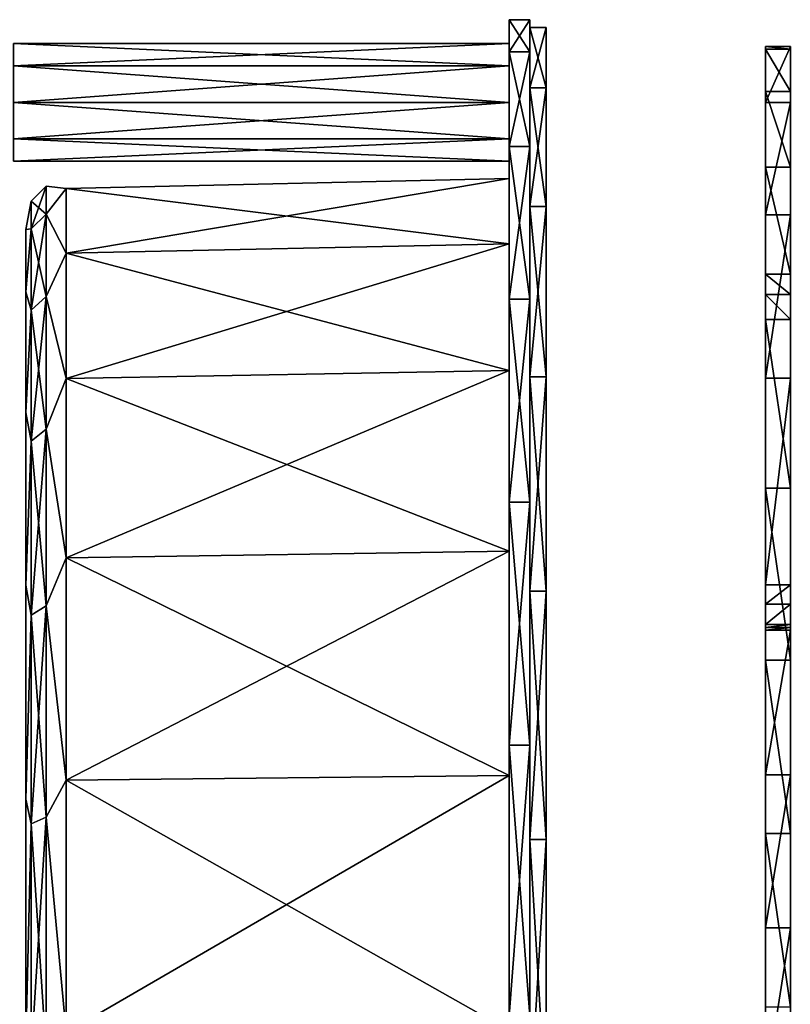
# Model space of a CAD drawing. Extents: x -1448 to 108, y -535 to 375.
# Tile 37 of 147: x -1386 to -1292, y 36 to 155. Entities that reach past the tile are written whole.
import ezdxf

# ---------------------------------------------------------------- set-up
doc = ezdxf.new("R2010")
doc.units = 0
doc.header["$LTSCALE"] = 33.374815
for name, color, linetype in [('10', 7, 'CONTINUOUS'), ('11', 7, 'CONTINUOUS'), ('12', 7, 'CONTINUOUS'), ('124', 7, 'CONTINUOUS'), ('125', 7, 'CONTINUOUS'), ('126', 7, 'CONTINUOUS'), ('129', 7, 'CONTINUOUS'), ('13', 7, 'CONTINUOUS'), ('130', 7, 'CONTINUOUS'), ('131', 7, 'CONTINUOUS'), ('133', 7, 'CONTINUOUS'), ('134', 7, 'CONTINUOUS'), ('137', 7, 'CONTINUOUS'), ('14', 7, 'CONTINUOUS'), ('17', 7, 'CONTINUOUS'), ('19', 7, 'CONTINUOUS'), ('20', 7, 'CONTINUOUS'), ('206', 7, 'CONTINUOUS'), ('207', 7, 'CONTINUOUS'), ('21', 7, 'CONTINUOUS'), ('210', 7, 'CONTINUOUS')]:
    doc.layers.add(name, color=color, linetype=linetype)

msp = doc.modelspace()

# ---------------------------------------------------------------- linework, layer by layer
at = {"layer": '10', "linetype": 'CONTINUOUS'}
for points in [[(-1385, 129.62, -15.74), (-1385, 122.09, -46.3), (-1385, 129.62, 15.74), (-1385, 129.62, -15.74)], [(-1385, 129.62, 15.74), (-1385, 122.09, -46.3), (-1385, 122.09, 46.3), (-1385, 129.62, 15.74)], [(-1385, 122.09, -46.3), (-1385, 107.46, -74.18), (-1385, 122.09, 46.3), (-1385, 122.09, -46.3)], [(-1385, 122.09, 46.3), (-1385, 107.46, -74.18), (-1385, 107.46, 74.18), (-1385, 122.09, 46.3)], [(-1385, 107.46, -74.18), (-1385, 86.59, -97.74), (-1385, 107.46, 74.18), (-1385, 107.46, -74.18)], [(-1385, 107.46, 74.18), (-1385, 86.59, -97.74), (-1385, 86.59, 97.74), (-1385, 107.46, 74.18)], [(-1385, 86.59, -97.74), (-1385, 60.68, -115.62), (-1385, 86.59, 97.74), (-1385, 86.59, -97.74)], [(-1385, 86.59, 97.74), (-1385, 60.68, -115.62), (-1385, 60.68, 115.62), (-1385, 86.59, 97.74)], [(-1385, 60.68, -115.62), (-1385, 31.24, -126.78), (-1385, 60.68, 115.62), (-1385, 60.68, -115.62)], [(-1385, 60.68, 115.62), (-1385, 31.24, -126.78), (-1385, 31.24, 126.78), (-1385, 60.68, 115.62)]]:
    msp.add_3dface(points, dxfattribs=at)
at = {"layer": '11', "linetype": 'CONTINUOUS'}
for points in [[(-1326.5, 135.77, -16.49), (-1326.5, 127.88, -48.5), (-1380.11, 134.59, -16.34), (-1326.5, 135.77, -16.49)], [(-1326.5, 135.77, 16.49), (-1326.5, 135.77, -16.49), (-1380.11, 134.59, 16.34), (-1326.5, 135.77, 16.49)], [(-1380.11, 134.59, 16.34), (-1326.5, 135.77, -16.49), (-1380.11, 134.59, -16.34), (-1380.11, 134.59, 16.34)], [(-1326.5, 127.88, 48.5), (-1326.5, 135.77, 16.49), (-1380.11, 126.77, 48.08), (-1326.5, 127.88, 48.5)], [(-1380.11, 126.77, 48.08), (-1326.5, 135.77, 16.49), (-1380.11, 134.59, 16.34), (-1380.11, 126.77, 48.08)], [(-1380.11, 134.59, -16.34), (-1326.5, 127.88, -48.5), (-1380.11, 126.77, -48.08), (-1380.11, 134.59, -16.34)], [(-1326.5, 127.88, -48.5), (-1326.5, 112.56, -77.69), (-1380.11, 126.77, -48.08), (-1326.5, 127.88, -48.5)], [(-1326.5, 112.56, 77.69), (-1326.5, 127.88, 48.5), (-1380.11, 111.58, 77.02), (-1326.5, 112.56, 77.69)], [(-1380.11, 111.58, 77.02), (-1326.5, 127.88, 48.5), (-1380.11, 126.77, 48.08), (-1380.11, 111.58, 77.02)], [(-1380.11, 126.77, -48.08), (-1326.5, 112.56, -77.69), (-1380.11, 111.58, -77.02), (-1380.11, 126.77, -48.08)], [(-1326.5, 112.56, -77.69), (-1326.5, 90.69, -102.37), (-1380.11, 111.58, -77.02), (-1326.5, 112.56, -77.69)], [(-1326.5, 90.69, 102.37), (-1326.5, 112.56, 77.69), (-1380.11, 89.9, 101.48), (-1326.5, 90.69, 102.37)], [(-1380.11, 89.9, 101.48), (-1326.5, 112.56, 77.69), (-1380.11, 111.58, 77.02), (-1380.11, 89.9, 101.48)], [(-1380.11, 111.58, -77.02), (-1326.5, 90.69, -102.37), (-1380.11, 89.9, -101.48), (-1380.11, 111.58, -77.02)], [(-1326.5, 90.69, -102.37), (-1326.5, 63.56, -121.1), (-1380.11, 89.9, -101.48), (-1326.5, 90.69, -102.37)], [(-1326.5, 63.56, 121.1), (-1326.5, 90.69, 102.37), (-1380.11, 63.01, 120.05), (-1326.5, 63.56, 121.1)], [(-1380.11, 63.01, 120.05), (-1326.5, 90.69, 102.37), (-1380.11, 89.9, 101.48), (-1380.11, 63.01, 120.05)], [(-1380.11, 89.9, -101.48), (-1326.5, 63.56, -121.1), (-1380.11, 63.01, -120.05), (-1380.11, 89.9, -101.48)], [(-1326.5, 63.56, -121.1), (-1326.5, 32.73, -132.79), (-1380.11, 63.01, -120.05), (-1326.5, 63.56, -121.1)], [(-1326.5, 32.73, 132.79), (-1326.5, 63.56, 121.1), (-1380.11, 32.45, 131.64), (-1326.5, 32.73, 132.79)], [(-1380.11, 32.45, 131.64), (-1326.5, 63.56, 121.1), (-1380.11, 63.01, 120.05), (-1380.11, 32.45, 131.64)], [(-1380.11, 63.01, -120.05), (-1326.5, 32.73, -132.79), (-1380.11, 32.45, -131.64), (-1380.11, 63.01, -120.05)]]:
    msp.add_3dface(points, dxfattribs=at)
at = {"layer": '12', "linetype": 'CONTINUOUS'}
for points in [[(-1326.5, 155), (-1326.5, 151.11, -34.49), (-1326.5, 151.11, 34.49), (-1326.5, 155)], [(-1326.5, 151.11, -34.49), (-1326.5, 139.65, -67.25), (-1326.5, 151.11, 34.49), (-1326.5, 151.11, -34.49)], [(-1326.5, 151.11, 34.49), (-1326.5, 139.65, -67.25), (-1326.5, 139.65, 67.25), (-1326.5, 151.11, 34.49)], [(-1326.5, 135.77, -16.49), (-1326.5, 135.77, 16.49), (-1326.5, 139.65, 67.25), (-1326.5, 135.77, -16.49)], [(-1326.5, 121.18, -96.64), (-1326.5, 135.77, -16.49), (-1326.5, 139.65, -67.25), (-1326.5, 121.18, -96.64)], [(-1326.5, 139.65, -67.25), (-1326.5, 135.77, -16.49), (-1326.5, 139.65, 67.25), (-1326.5, 139.65, -67.25)], [(-1326.5, 135.77, 16.49), (-1326.5, 127.88, 48.5), (-1326.5, 139.65, 67.25), (-1326.5, 135.77, 16.49)], [(-1326.5, 139.65, 67.25), (-1326.5, 127.88, 48.5), (-1326.5, 121.18, 96.64), (-1326.5, 139.65, 67.25)], [(-1326.5, 127.88, -48.5), (-1326.5, 135.77, -16.49), (-1326.5, 121.18, -96.64), (-1326.5, 127.88, -48.5)], [(-1326.5, 112.56, -77.69), (-1326.5, 127.88, -48.5), (-1326.5, 121.18, -96.64), (-1326.5, 112.56, -77.69)], [(-1326.5, 127.88, 48.5), (-1326.5, 112.56, 77.69), (-1326.5, 121.18, 96.64), (-1326.5, 127.88, 48.5)], [(-1326.5, 96.64, -121.18), (-1326.5, 112.56, -77.69), (-1326.5, 121.18, -96.64), (-1326.5, 96.64, -121.18)], [(-1326.5, 121.18, 96.64), (-1326.5, 112.56, 77.69), (-1326.5, 96.64, 121.18), (-1326.5, 121.18, 96.64)], [(-1326.5, 90.69, -102.37), (-1326.5, 112.56, -77.69), (-1326.5, 96.64, -121.18), (-1326.5, 90.69, -102.37)], [(-1326.5, 112.56, 77.69), (-1326.5, 90.69, 102.37), (-1326.5, 96.64, 121.18), (-1326.5, 112.56, 77.69)], [(-1326.5, 67.25, -139.65), (-1326.5, 90.69, -102.37), (-1326.5, 96.64, -121.18), (-1326.5, 67.25, -139.65)], [(-1326.5, 96.64, 121.18), (-1326.5, 90.69, 102.37), (-1326.5, 67.25, 139.65), (-1326.5, 96.64, 121.18)], [(-1326.5, 63.56, -121.1), (-1326.5, 90.69, -102.37), (-1326.5, 67.25, -139.65), (-1326.5, 63.56, -121.1)], [(-1326.5, 90.69, 102.37), (-1326.5, 63.56, 121.1), (-1326.5, 67.25, 139.65), (-1326.5, 90.69, 102.37)], [(-1326.5, 34.49, -151.11), (-1326.5, 63.56, -121.1), (-1326.5, 67.25, -139.65), (-1326.5, 34.49, -151.11)], [(-1326.5, 67.25, 139.65), (-1326.5, 63.56, 121.1), (-1326.5, 34.49, 151.11), (-1326.5, 67.25, 139.65)], [(-1326.5, 32.73, -132.79), (-1326.5, 63.56, -121.1), (-1326.5, 34.49, -151.11), (-1326.5, 32.73, -132.79)], [(-1326.5, 63.56, 121.1), (-1326.5, 32.73, 132.79), (-1326.5, 34.49, 151.11), (-1326.5, 63.56, 121.1)]]:
    msp.add_3dface(points, dxfattribs=at)
at = {"layer": '124', "color": 7, "linetype": 'CONTINUOUS'}
for points in [[(-1292.45, 111.64, 103.89), (-1292.45, 86.64, 125.5), (-1292.45, 151.77, 14.93), (-1292.45, 111.64, 103.89)], [(-1292.45, 151.77, 14.93), (-1292.45, 86.64, 125.5), (-1292.45, 151.42, -18.11), (-1292.45, 151.77, 14.93)], [(-1292.45, 144.99, 47.28), (-1292.45, 111.64, 103.89), (-1292.45, 151.77, 14.93), (-1292.45, 144.99, 47.28)], [(-1292.45, 81.48, 125.79), (-1292.45, 81.14, 125.56), (-1292.45, 151.42, -18.11), (-1292.45, 81.48, 125.79)], [(-1292.45, 151.42, -18.11), (-1292.45, 81.14, 125.56), (-1292.45, 146.32, -42.99), (-1292.45, 151.42, -18.11)], [(-1292.45, 81.85, 125.99), (-1292.45, 81.48, 125.79), (-1292.45, 151.42, -18.11), (-1292.45, 81.85, 125.99)], [(-1292.45, 84.3, 126.36), (-1292.45, 81.85, 125.99), (-1292.45, 151.42, -18.11), (-1292.45, 84.3, 126.36)], [(-1292.45, 86.64, 125.5), (-1292.45, 84.3, 126.36), (-1292.45, 151.42, -18.11), (-1292.45, 86.64, 125.5)], [(-1292.45, 81.14, 125.56), (-1292.45, 63.63, 113.95), (-1292.45, 146.32, -42.99), (-1292.45, 81.14, 125.56)], [(-1292.45, 146.32, -42.99), (-1292.45, 63.63, 113.95), (-1292.45, 137.16, -66.67), (-1292.45, 146.32, -42.99)], [(-1292.45, 131.4, 77.4), (-1292.45, 111.64, 103.89), (-1292.45, 144.99, 47.28), (-1292.45, 131.4, 77.4)], [(-1292.45, 63.63, 113.95), (-1292.45, 45.13, 103.98), (-1292.45, 137.16, -66.67), (-1292.45, 63.63, 113.95)], [(-1292.45, 137.16, -66.67), (-1292.45, 45.13, 103.98), (-1292.45, 124.2, -88.5), (-1292.45, 137.16, -66.67)], [(-1292.45, 45.13, 103.98), (-1292.45, 25.8, 95.75), (-1292.45, 124.2, -88.5), (-1292.45, 45.13, 103.98)], [(-1292.45, 124.2, -88.5), (-1292.45, 25.8, 95.75), (-1292.45, 121.76, -90.32), (-1292.45, 124.2, -88.5)], [(-1292.45, 121.76, -90.32), (-1292.45, 25.8, 95.75), (-1292.45, 118.73, -90.4), (-1292.45, 121.76, -90.32)], [(-1292.45, 118.73, -90.4), (-1292.45, 25.8, 95.75), (-1292.45, 98.31, -85.46), (-1292.45, 118.73, -90.4)], [(-1292.45, 25.8, 95.75), (-1292.45, 5.8, 89.32), (-1292.45, 98.31, -85.46), (-1292.45, 25.8, 95.75)], [(-1292.45, 98.31, -85.46), (-1292.45, 5.8, 89.32), (-1292.45, 77.52, -82.41), (-1292.45, 98.31, -85.46)], [(-1292.45, 5.8, 89.32), (-1292.45, -14.71, 84.73), (-1292.45, 77.52, -82.41), (-1292.45, 5.8, 89.32)], [(-1292.45, 77.52, -82.41), (-1292.45, -14.71, 84.73), (-1292.45, 56.54, -81.26), (-1292.45, 77.52, -82.41)], [(-1292.45, -14.71, 84.73), (-1292.45, -35.55, 82.04), (-1292.45, 56.54, -81.26), (-1292.45, -14.71, 84.73)], [(-1292.45, 56.54, -81.26), (-1292.45, -35.55, 82.04), (-1292.45, 35.55, -82.04), (-1292.45, 56.54, -81.26)]]:
    msp.add_3dface(points, dxfattribs=at)
at = {"layer": '125', "color": 7, "linetype": 'CONTINUOUS'}
for points in [[(-1295.45, 86.64, 125.5), (-1295.45, 111.64, 103.89), (-1295.45, 151.77, 14.93), (-1295.45, 86.64, 125.5)], [(-1295.45, 86.64, 125.5), (-1295.45, 151.77, 14.93), (-1295.45, 151.42, -18.11), (-1295.45, 86.64, 125.5)], [(-1295.45, 111.64, 103.89), (-1295.45, 144.99, 47.28), (-1295.45, 151.77, 14.93), (-1295.45, 111.64, 103.89)], [(-1295.45, 86.64, 125.5), (-1295.45, 151.42, -18.11), (-1295.45, 84.3, 126.36), (-1295.45, 86.64, 125.5)], [(-1295.45, 151.42, -18.11), (-1295.45, 146.32, -42.99), (-1295.45, 84.3, 126.36), (-1295.45, 151.42, -18.11)], [(-1295.45, 146.32, -42.99), (-1295.45, 137.16, -66.67), (-1295.45, 63.63, 113.95), (-1295.45, 146.32, -42.99)], [(-1295.45, 146.32, -42.99), (-1295.45, 63.63, 113.95), (-1295.45, 81.14, 125.56), (-1295.45, 146.32, -42.99)], [(-1295.45, 146.32, -42.99), (-1295.45, 81.14, 125.56), (-1295.45, 81.48, 125.79), (-1295.45, 146.32, -42.99)], [(-1295.45, 146.32, -42.99), (-1295.45, 81.48, 125.79), (-1295.45, 81.85, 125.99), (-1295.45, 146.32, -42.99)], [(-1295.45, 146.32, -42.99), (-1295.45, 81.85, 125.99), (-1295.45, 84.3, 126.36), (-1295.45, 146.32, -42.99)], [(-1295.45, 111.64, 103.89), (-1295.45, 131.4, 77.4), (-1295.45, 144.99, 47.28), (-1295.45, 111.64, 103.89)], [(-1295.45, 137.16, -66.67), (-1295.45, 124.2, -88.5), (-1295.45, 45.13, 103.98), (-1295.45, 137.16, -66.67)], [(-1295.45, 137.16, -66.67), (-1295.45, 45.13, 103.98), (-1295.45, 63.63, 113.95), (-1295.45, 137.16, -66.67)], [(-1295.45, 124.2, -88.5), (-1295.45, 121.76, -90.32), (-1295.45, 45.13, 103.98), (-1295.45, 124.2, -88.5)], [(-1295.45, 121.76, -90.32), (-1295.45, 118.73, -90.4), (-1295.45, 45.13, 103.98), (-1295.45, 121.76, -90.32)], [(-1295.45, 118.73, -90.4), (-1295.45, 98.31, -85.46), (-1295.45, 25.8, 95.75), (-1295.45, 118.73, -90.4)], [(-1295.45, 118.73, -90.4), (-1295.45, 25.8, 95.75), (-1295.45, 45.13, 103.98), (-1295.45, 118.73, -90.4)], [(-1295.45, 98.31, -85.46), (-1295.45, 77.52, -82.41), (-1295.45, 5.8, 89.32), (-1295.45, 98.31, -85.46)], [(-1295.45, 98.31, -85.46), (-1295.45, 5.8, 89.32), (-1295.45, 25.8, 95.75), (-1295.45, 98.31, -85.46)], [(-1295.45, 77.52, -82.41), (-1295.45, 56.54, -81.26), (-1295.45, -14.71, 84.73), (-1295.45, 77.52, -82.41)], [(-1295.45, 77.52, -82.41), (-1295.45, -14.71, 84.73), (-1295.45, 5.8, 89.32), (-1295.45, 77.52, -82.41)], [(-1295.45, 56.54, -81.26), (-1295.45, 35.55, -82.04), (-1295.45, -35.55, 82.04), (-1295.45, 56.54, -81.26)], [(-1295.45, 56.54, -81.26), (-1295.45, -35.55, 82.04), (-1295.45, -14.71, 84.73), (-1295.45, 56.54, -81.26)]]:
    msp.add_3dface(points, dxfattribs=at)
at = {"layer": '126', "color": 7, "linetype": 'CONTINUOUS'}
for points in [[(-1292.45, 144.99, 47.28), (-1292.45, 151.77, 14.93), (-1295.45, 144.99, 47.28), (-1292.45, 144.99, 47.28)], [(-1292.45, 151.77, 14.93), (-1292.45, 151.42, -18.11), (-1295.45, 151.77, 14.93), (-1292.45, 151.77, 14.93)], [(-1295.45, 144.99, 47.28), (-1292.45, 151.77, 14.93), (-1295.45, 151.77, 14.93), (-1295.45, 144.99, 47.28)], [(-1295.45, 151.77, 14.93), (-1292.45, 151.42, -18.11), (-1295.45, 151.42, -18.11), (-1295.45, 151.77, 14.93)], [(-1292.45, 131.4, 77.4), (-1292.45, 144.99, 47.28), (-1295.45, 131.4, 77.4), (-1292.45, 131.4, 77.4)], [(-1295.45, 131.4, 77.4), (-1292.45, 144.99, 47.28), (-1295.45, 144.99, 47.28), (-1295.45, 131.4, 77.4)], [(-1292.45, 111.64, 103.89), (-1292.45, 131.4, 77.4), (-1295.45, 111.64, 103.89), (-1292.45, 111.64, 103.89)], [(-1295.45, 111.64, 103.89), (-1292.45, 131.4, 77.4), (-1295.45, 131.4, 77.4), (-1295.45, 111.64, 103.89)], [(-1292.45, 86.64, 125.5), (-1292.45, 111.64, 103.89), (-1295.45, 86.64, 125.5), (-1292.45, 86.64, 125.5)], [(-1295.45, 86.64, 125.5), (-1292.45, 111.64, 103.89), (-1295.45, 111.64, 103.89), (-1295.45, 86.64, 125.5)]]:
    msp.add_3dface(points, dxfattribs=at)
at = {"layer": '129', "color": 7, "linetype": 'CONTINUOUS'}
for points in [[(-1292.45, 63.63, 113.95), (-1292.45, 81.14, 125.56), (-1295.45, 63.63, 113.95), (-1292.45, 63.63, 113.95)], [(-1295.45, 63.63, 113.95), (-1292.45, 81.14, 125.56), (-1295.45, 81.14, 125.56), (-1295.45, 63.63, 113.95)], [(-1292.45, 45.13, 103.98), (-1292.45, 63.63, 113.95), (-1295.45, 45.13, 103.98), (-1292.45, 45.13, 103.98)], [(-1295.45, 45.13, 103.98), (-1292.45, 63.63, 113.95), (-1295.45, 63.63, 113.95), (-1295.45, 45.13, 103.98)], [(-1292.45, 25.8, 95.75), (-1292.45, 45.13, 103.98), (-1295.45, 25.8, 95.75), (-1292.45, 25.8, 95.75)], [(-1295.45, 25.8, 95.75), (-1292.45, 45.13, 103.98), (-1295.45, 45.13, 103.98), (-1295.45, 25.8, 95.75)]]:
    msp.add_3dface(points, dxfattribs=at)
at = {"layer": '13', "linetype": 'CONTINUOUS'}
for points in [[(-1326.5, 151.11, -34.49), (-1326.5, 155), (-1324, 151.11, -34.49), (-1326.5, 151.11, -34.49)], [(-1326.5, 155), (-1326.5, 151.11, 34.49), (-1324, 155), (-1326.5, 155)], [(-1324, 151.11, -34.49), (-1326.5, 155), (-1324, 155), (-1324, 151.11, -34.49)], [(-1324, 155), (-1326.5, 151.11, 34.49), (-1324, 151.11, 34.49), (-1324, 155)], [(-1326.5, 139.65, -67.25), (-1326.5, 151.11, -34.49), (-1324, 139.65, -67.25), (-1326.5, 139.65, -67.25)], [(-1324, 139.65, -67.25), (-1326.5, 151.11, -34.49), (-1324, 151.11, -34.49), (-1324, 139.65, -67.25)], [(-1326.5, 151.11, 34.49), (-1326.5, 139.65, 67.25), (-1324, 151.11, 34.49), (-1326.5, 151.11, 34.49)], [(-1324, 151.11, 34.49), (-1326.5, 139.65, 67.25), (-1324, 139.65, 67.25), (-1324, 151.11, 34.49)], [(-1326.5, 121.18, -96.64), (-1326.5, 139.65, -67.25), (-1324, 121.18, -96.64), (-1326.5, 121.18, -96.64)], [(-1324, 121.18, -96.64), (-1326.5, 139.65, -67.25), (-1324, 139.65, -67.25), (-1324, 121.18, -96.64)], [(-1326.5, 139.65, 67.25), (-1326.5, 121.18, 96.64), (-1324, 139.65, 67.25), (-1326.5, 139.65, 67.25)], [(-1324, 139.65, 67.25), (-1326.5, 121.18, 96.64), (-1324, 121.18, 96.64), (-1324, 139.65, 67.25)], [(-1326.5, 96.64, -121.18), (-1326.5, 121.18, -96.64), (-1324, 96.64, -121.18), (-1326.5, 96.64, -121.18)], [(-1324, 96.64, -121.18), (-1326.5, 121.18, -96.64), (-1324, 121.18, -96.64), (-1324, 96.64, -121.18)], [(-1326.5, 121.18, 96.64), (-1326.5, 96.64, 121.18), (-1324, 121.18, 96.64), (-1326.5, 121.18, 96.64)], [(-1324, 121.18, 96.64), (-1326.5, 96.64, 121.18), (-1324, 96.64, 121.18), (-1324, 121.18, 96.64)], [(-1326.5, 67.25, -139.65), (-1326.5, 96.64, -121.18), (-1324, 67.25, -139.65), (-1326.5, 67.25, -139.65)], [(-1324, 67.25, -139.65), (-1326.5, 96.64, -121.18), (-1324, 96.64, -121.18), (-1324, 67.25, -139.65)], [(-1326.5, 96.64, 121.18), (-1326.5, 67.25, 139.65), (-1324, 96.64, 121.18), (-1326.5, 96.64, 121.18)], [(-1324, 96.64, 121.18), (-1326.5, 67.25, 139.65), (-1324, 67.25, 139.65), (-1324, 96.64, 121.18)], [(-1326.5, 34.49, -151.11), (-1326.5, 67.25, -139.65), (-1324, 34.49, -151.11), (-1326.5, 34.49, -151.11)], [(-1324, 34.49, -151.11), (-1326.5, 67.25, -139.65), (-1324, 67.25, -139.65), (-1324, 34.49, -151.11)], [(-1326.5, 67.25, 139.65), (-1326.5, 34.49, 151.11), (-1324, 67.25, 139.65), (-1326.5, 67.25, 139.65)], [(-1324, 67.25, 139.65), (-1326.5, 34.49, 151.11), (-1324, 34.49, 151.11), (-1324, 67.25, 139.65)]]:
    msp.add_3dface(points, dxfattribs=at)
at = {"layer": '130', "color": 7, "linetype": 'CONTINUOUS'}
for points in [[(-1292.45, 151.42, -18.11), (-1292.45, 146.32, -42.99), (-1295.45, 151.42, -18.11), (-1292.45, 151.42, -18.11)], [(-1295.45, 151.42, -18.11), (-1292.45, 146.32, -42.99), (-1295.45, 146.32, -42.99), (-1295.45, 151.42, -18.11)], [(-1292.45, 146.32, -42.99), (-1292.45, 137.16, -66.67), (-1295.45, 146.32, -42.99), (-1292.45, 146.32, -42.99)], [(-1295.45, 146.32, -42.99), (-1292.45, 137.16, -66.67), (-1295.45, 137.16, -66.67), (-1295.45, 146.32, -42.99)], [(-1292.45, 137.16, -66.67), (-1292.45, 124.2, -88.5), (-1295.45, 137.16, -66.67), (-1292.45, 137.16, -66.67)], [(-1292.45, 124.2, -88.5), (-1295.45, 124.2, -88.5), (-1295.45, 137.16, -66.67), (-1292.45, 124.2, -88.5)]]:
    msp.add_3dface(points, dxfattribs=at)
at = {"layer": '131', "color": 7, "linetype": 'CONTINUOUS'}
for points in [[(-1292.45, 118.73, -90.4), (-1292.45, 98.31, -85.46), (-1295.45, 118.73, -90.4), (-1292.45, 118.73, -90.4)], [(-1295.45, 118.73, -90.4), (-1292.45, 98.31, -85.46), (-1295.45, 98.31, -85.46), (-1295.45, 118.73, -90.4)], [(-1292.45, 98.31, -85.46), (-1292.45, 77.52, -82.41), (-1295.45, 98.31, -85.46), (-1292.45, 98.31, -85.46)], [(-1295.45, 98.31, -85.46), (-1292.45, 77.52, -82.41), (-1295.45, 77.52, -82.41), (-1295.45, 98.31, -85.46)], [(-1292.45, 77.52, -82.41), (-1292.45, 56.54, -81.26), (-1295.45, 77.52, -82.41), (-1292.45, 77.52, -82.41)], [(-1295.45, 77.52, -82.41), (-1292.45, 56.54, -81.26), (-1295.45, 56.54, -81.26), (-1295.45, 77.52, -82.41)], [(-1292.45, 56.54, -81.26), (-1292.45, 35.55, -82.04), (-1295.45, 56.54, -81.26), (-1292.45, 56.54, -81.26)], [(-1295.45, 56.54, -81.26), (-1292.45, 35.55, -82.04), (-1295.45, 35.55, -82.04), (-1295.45, 56.54, -81.26)]]:
    msp.add_3dface(points, dxfattribs=at)
at = {"layer": '133', "color": 7, "linetype": 'CONTINUOUS'}
for points in [[(-1292.45, 84.3, 126.36), (-1292.45, 86.64, 125.5), (-1295.45, 84.3, 126.36), (-1292.45, 84.3, 126.36)], [(-1292.45, 86.64, 125.5), (-1295.45, 86.64, 125.5), (-1295.45, 84.3, 126.36), (-1292.45, 86.64, 125.5)], [(-1292.45, 81.85, 125.99), (-1292.45, 84.3, 126.36), (-1295.45, 81.85, 125.99), (-1292.45, 81.85, 125.99)], [(-1295.45, 81.85, 125.99), (-1292.45, 84.3, 126.36), (-1295.45, 84.3, 126.36), (-1295.45, 81.85, 125.99)]]:
    msp.add_3dface(points, dxfattribs=at)
at = {"layer": '134', "color": 7, "linetype": 'CONTINUOUS'}
for points in [[(-1292.45, 81.48, 125.79), (-1292.45, 81.85, 125.99), (-1295.45, 81.48, 125.79), (-1292.45, 81.48, 125.79)], [(-1295.45, 81.48, 125.79), (-1292.45, 81.85, 125.99), (-1295.45, 81.85, 125.99), (-1295.45, 81.48, 125.79)], [(-1292.45, 81.14, 125.56), (-1292.45, 81.48, 125.79), (-1295.45, 81.14, 125.56), (-1292.45, 81.14, 125.56)], [(-1295.45, 81.14, 125.56), (-1292.45, 81.48, 125.79), (-1295.45, 81.48, 125.79), (-1295.45, 81.14, 125.56)]]:
    msp.add_3dface(points, dxfattribs=at)
at = {"layer": '137', "color": 7, "linetype": 'CONTINUOUS'}
for points in [[(-1292.45, 124.2, -88.5), (-1292.45, 121.76, -90.32), (-1295.45, 124.2, -88.5), (-1292.45, 124.2, -88.5)], [(-1295.45, 124.2, -88.5), (-1292.45, 121.76, -90.32), (-1295.45, 121.76, -90.32), (-1295.45, 124.2, -88.5)], [(-1292.45, 121.76, -90.32), (-1292.45, 118.73, -90.4), (-1295.45, 121.76, -90.32), (-1292.45, 121.76, -90.32)], [(-1295.45, 121.76, -90.32), (-1292.45, 118.73, -90.4), (-1295.45, 118.73, -90.4), (-1295.45, 121.76, -90.32)]]:
    msp.add_3dface(points, dxfattribs=at)
at = {"layer": '14', "linetype": 'CONTINUOUS'}
for points in [[(-1324, 151.11, -34.49), (-1324, 155), (-1324, 151.11, 34.49), (-1324, 151.11, -34.49)], [(-1324, 139.65, -67.25), (-1324, 151.11, -34.49), (-1324, 139.65, 67.25), (-1324, 139.65, -67.25)], [(-1324, 151.11, -34.49), (-1324, 151.11, 34.49), (-1324, 139.65, 67.25), (-1324, 151.11, -34.49)], [(-1324, 121.18, -96.64), (-1324, 139.65, -67.25), (-1324, 121.18, 96.64), (-1324, 121.18, -96.64)], [(-1324, 139.65, -67.25), (-1324, 139.65, 67.25), (-1324, 121.18, 96.64), (-1324, 139.65, -67.25)], [(-1324, 96.64, -121.18), (-1324, 121.18, -96.64), (-1324, 96.64, 121.18), (-1324, 96.64, -121.18)], [(-1324, 121.18, -96.64), (-1324, 121.18, 96.64), (-1324, 96.64, 121.18), (-1324, 121.18, -96.64)], [(-1324, 67.25, -139.65), (-1324, 96.64, -121.18), (-1324, 67.25, 139.65), (-1324, 67.25, -139.65)], [(-1324, 96.64, -121.18), (-1324, 96.64, 121.18), (-1324, 67.25, 139.65), (-1324, 96.64, -121.18)], [(-1324, 34.49, -151.11), (-1324, 67.25, -139.65), (-1324, 34.49, 151.11), (-1324, 34.49, -151.11)], [(-1324, 67.25, -139.65), (-1324, 67.25, 139.65), (-1324, 34.49, 151.11), (-1324, 67.25, -139.65)]]:
    msp.add_3dface(points, dxfattribs=at)
at = {"layer": '17', "linetype": 'CONTINUOUS'}
for points in [[(-1382.56, 131.49, 30.01), (-1382.56, 134.87), (-1384.35, 129.71, 29.6), (-1382.56, 131.49, 30.01)], [(-1382.56, 134.87), (-1382.56, 131.49, -30.01), (-1384.35, 133.04), (-1382.56, 134.87)], [(-1384.35, 129.71, 29.6), (-1382.56, 134.87), (-1384.35, 133.04), (-1384.35, 129.71, 29.6)], [(-1380.11, 134.59, 16.34), (-1380.11, 134.59, -16.34), (-1382.56, 134.87), (-1380.11, 134.59, 16.34)], [(-1382.56, 131.49, 30.01), (-1380.11, 134.59, 16.34), (-1382.56, 134.87), (-1382.56, 131.49, 30.01)], [(-1382.56, 134.87), (-1380.11, 134.59, -16.34), (-1382.56, 131.49, -30.01), (-1382.56, 134.87)], [(-1380.11, 126.77, 48.08), (-1380.11, 134.59, 16.34), (-1382.56, 131.49, 30.01), (-1380.11, 126.77, 48.08)], [(-1380.11, 134.59, -16.34), (-1380.11, 126.77, -48.08), (-1382.56, 131.49, -30.01), (-1380.11, 134.59, -16.34)], [(-1385, 129.62, -15.74), (-1385, 129.62, 15.74), (-1384.35, 133.04), (-1385, 129.62, -15.74)], [(-1385, 129.62, -15.74), (-1384.35, 133.04), (-1384.35, 129.71, -29.6), (-1385, 129.62, -15.74)], [(-1385, 129.62, 15.74), (-1384.35, 129.71, 29.6), (-1384.35, 133.04), (-1385, 129.62, 15.74)], [(-1384.35, 133.04), (-1382.56, 131.49, -30.01), (-1384.35, 129.71, -29.6), (-1384.35, 133.04)], [(-1382.56, 121.51, 58.52), (-1382.56, 131.49, 30.01), (-1384.35, 119.87, 57.72), (-1382.56, 121.51, 58.52)], [(-1384.35, 119.87, 57.72), (-1382.56, 131.49, 30.01), (-1384.35, 129.71, 29.6), (-1384.35, 119.87, 57.72)], [(-1382.56, 131.49, -30.01), (-1382.56, 121.51, -58.52), (-1384.35, 129.71, -29.6), (-1382.56, 131.49, -30.01)], [(-1382.56, 121.51, 58.52), (-1380.11, 126.77, 48.08), (-1382.56, 131.49, 30.01), (-1382.56, 121.51, 58.52)], [(-1382.56, 131.49, -30.01), (-1380.11, 126.77, -48.08), (-1382.56, 121.51, -58.52), (-1382.56, 131.49, -30.01)], [(-1385, 122.09, -46.3), (-1385, 129.62, -15.74), (-1384.35, 129.71, -29.6), (-1385, 122.09, -46.3)], [(-1385, 122.09, -46.3), (-1384.35, 129.71, -29.6), (-1384.35, 119.87, -57.72), (-1385, 122.09, -46.3)], [(-1385, 129.62, 15.74), (-1385, 122.09, 46.3), (-1384.35, 129.71, 29.6), (-1385, 129.62, 15.74)], [(-1385, 122.09, 46.3), (-1384.35, 119.87, 57.72), (-1384.35, 129.71, 29.6), (-1385, 122.09, 46.3)], [(-1384.35, 129.71, -29.6), (-1382.56, 121.51, -58.52), (-1384.35, 119.87, -57.72), (-1384.35, 129.71, -29.6)], [(-1380.11, 111.58, 77.02), (-1380.11, 126.77, 48.08), (-1382.56, 121.51, 58.52), (-1380.11, 111.58, 77.02)], [(-1380.11, 126.77, -48.08), (-1380.11, 111.58, -77.02), (-1382.56, 121.51, -58.52), (-1380.11, 126.77, -48.08)], [(-1385, 107.46, -74.18), (-1385, 122.09, -46.3), (-1384.35, 119.87, -57.72), (-1385, 107.46, -74.18)], [(-1385, 122.09, 46.3), (-1385, 107.46, 74.18), (-1384.35, 119.87, 57.72), (-1385, 122.09, 46.3)], [(-1382.56, 105.45, 84.09), (-1382.56, 121.51, 58.52), (-1384.35, 104.02, 82.95), (-1382.56, 105.45, 84.09)], [(-1384.35, 104.02, 82.95), (-1382.56, 121.51, 58.52), (-1384.35, 119.87, 57.72), (-1384.35, 104.02, 82.95)], [(-1382.56, 121.51, -58.52), (-1382.56, 105.45, -84.09), (-1384.35, 119.87, -57.72), (-1382.56, 121.51, -58.52)], [(-1382.56, 105.45, 84.09), (-1380.11, 111.58, 77.02), (-1382.56, 121.51, 58.52), (-1382.56, 105.45, 84.09)], [(-1382.56, 121.51, -58.52), (-1380.11, 111.58, -77.02), (-1382.56, 105.45, -84.09), (-1382.56, 121.51, -58.52)], [(-1385, 107.46, -74.18), (-1384.35, 119.87, -57.72), (-1384.35, 104.02, -82.95), (-1385, 107.46, -74.18)], [(-1385, 107.46, 74.18), (-1384.35, 104.02, 82.95), (-1384.35, 119.87, 57.72), (-1385, 107.46, 74.18)], [(-1384.35, 119.87, -57.72), (-1382.56, 105.45, -84.09), (-1384.35, 104.02, -82.95), (-1384.35, 119.87, -57.72)], [(-1380.11, 89.9, 101.48), (-1380.11, 111.58, 77.02), (-1382.56, 105.45, 84.09), (-1380.11, 89.9, 101.48)], [(-1380.11, 111.58, -77.02), (-1380.11, 89.9, -101.48), (-1382.56, 105.45, -84.09), (-1380.11, 111.58, -77.02)], [(-1385, 86.59, -97.74), (-1385, 107.46, -74.18), (-1384.35, 104.02, -82.95), (-1385, 86.59, -97.74)], [(-1385, 107.46, 74.18), (-1385, 86.59, 97.74), (-1384.35, 104.02, 82.95), (-1385, 107.46, 74.18)], [(-1382.56, 84.09, 105.45), (-1382.56, 105.45, 84.09), (-1384.35, 82.95, 104.02), (-1382.56, 84.09, 105.45)], [(-1384.35, 82.95, 104.02), (-1382.56, 105.45, 84.09), (-1384.35, 104.02, 82.95), (-1384.35, 82.95, 104.02)], [(-1382.56, 105.45, -84.09), (-1382.56, 84.09, -105.45), (-1384.35, 104.02, -82.95), (-1382.56, 105.45, -84.09)], [(-1382.56, 84.09, 105.45), (-1380.11, 89.9, 101.48), (-1382.56, 105.45, 84.09), (-1382.56, 84.09, 105.45)], [(-1382.56, 105.45, -84.09), (-1380.11, 89.9, -101.48), (-1382.56, 84.09, -105.45), (-1382.56, 105.45, -84.09)], [(-1385, 86.59, -97.74), (-1384.35, 104.02, -82.95), (-1384.35, 82.95, -104.02), (-1385, 86.59, -97.74)], [(-1385, 86.59, 97.74), (-1384.35, 82.95, 104.02), (-1384.35, 104.02, 82.95), (-1385, 86.59, 97.74)], [(-1384.35, 104.02, -82.95), (-1382.56, 84.09, -105.45), (-1384.35, 82.95, -104.02), (-1384.35, 104.02, -82.95)], [(-1380.11, 63.01, 120.05), (-1380.11, 89.9, 101.48), (-1382.56, 84.09, 105.45), (-1380.11, 63.01, 120.05)], [(-1380.11, 89.9, -101.48), (-1380.11, 63.01, -120.05), (-1382.56, 84.09, -105.45), (-1380.11, 89.9, -101.48)], [(-1385, 60.68, -115.62), (-1385, 86.59, -97.74), (-1384.35, 82.95, -104.02), (-1385, 60.68, -115.62)], [(-1385, 86.59, 97.74), (-1385, 60.68, 115.62), (-1384.35, 82.95, 104.02), (-1385, 86.59, 97.74)], [(-1382.56, 58.52, 121.51), (-1382.56, 84.09, 105.45), (-1384.35, 57.72, 119.87), (-1382.56, 58.52, 121.51)], [(-1384.35, 57.72, 119.87), (-1382.56, 84.09, 105.45), (-1384.35, 82.95, 104.02), (-1384.35, 57.72, 119.87)], [(-1382.56, 84.09, -105.45), (-1382.56, 58.52, -121.51), (-1384.35, 82.95, -104.02), (-1382.56, 84.09, -105.45)], [(-1382.56, 58.52, 121.51), (-1380.11, 63.01, 120.05), (-1382.56, 84.09, 105.45), (-1382.56, 58.52, 121.51)], [(-1382.56, 84.09, -105.45), (-1380.11, 63.01, -120.05), (-1382.56, 58.52, -121.51), (-1382.56, 84.09, -105.45)], [(-1385, 60.68, -115.62), (-1384.35, 82.95, -104.02), (-1384.35, 57.72, -119.87), (-1385, 60.68, -115.62)], [(-1385, 60.68, 115.62), (-1384.35, 57.72, 119.87), (-1384.35, 82.95, 104.02), (-1385, 60.68, 115.62)], [(-1384.35, 82.95, -104.02), (-1382.56, 58.52, -121.51), (-1384.35, 57.72, -119.87), (-1384.35, 82.95, -104.02)], [(-1380.11, 32.45, 131.64), (-1380.11, 63.01, 120.05), (-1382.56, 58.52, 121.51), (-1380.11, 32.45, 131.64)], [(-1380.11, 63.01, -120.05), (-1380.11, 32.45, -131.64), (-1382.56, 58.52, -121.51), (-1380.11, 63.01, -120.05)], [(-1385, 31.24, -126.78), (-1385, 60.68, -115.62), (-1384.35, 57.72, -119.87), (-1385, 31.24, -126.78)], [(-1385, 60.68, 115.62), (-1385, 31.24, 126.78), (-1384.35, 57.72, 119.87), (-1385, 60.68, 115.62)], [(-1382.56, 30.01, 131.49), (-1382.56, 58.52, 121.51), (-1384.35, 29.6, 129.71), (-1382.56, 30.01, 131.49)], [(-1384.35, 29.6, 129.71), (-1382.56, 58.52, 121.51), (-1384.35, 57.72, 119.87), (-1384.35, 29.6, 129.71)], [(-1382.56, 58.52, -121.51), (-1382.56, 30.01, -131.49), (-1384.35, 57.72, -119.87), (-1382.56, 58.52, -121.51)], [(-1382.56, 30.01, 131.49), (-1380.11, 32.45, 131.64), (-1382.56, 58.52, 121.51), (-1382.56, 30.01, 131.49)], [(-1382.56, 58.52, -121.51), (-1380.11, 32.45, -131.64), (-1382.56, 30.01, -131.49), (-1382.56, 58.52, -121.51)], [(-1385, 31.24, -126.78), (-1384.35, 57.72, -119.87), (-1384.35, 29.6, -129.71), (-1385, 31.24, -126.78)], [(-1385, 31.24, 126.78), (-1384.35, 29.6, 129.71), (-1384.35, 57.72, 119.87), (-1385, 31.24, 126.78)], [(-1384.35, 57.72, -119.87), (-1382.56, 30.01, -131.49), (-1384.35, 29.6, -129.71), (-1384.35, 57.72, -119.87)]]:
    msp.add_3dface(points, dxfattribs=at)
at = {"layer": '19', "linetype": 'CONTINUOUS'}
for points in [[(-1326.5, 152.13, 2.32), (-1326.5, 149.41, 6.07), (-1326.5, 137.87, 2.32), (-1326.5, 152.13, 2.32)], [(-1326.5, 152.13, -2.32), (-1326.5, 152.13, 2.32), (-1326.5, 137.87, -2.32), (-1326.5, 152.13, -2.32)], [(-1326.5, 137.87, -2.32), (-1326.5, 152.13, 2.32), (-1326.5, 137.87, 2.32), (-1326.5, 137.87, -2.32)], [(-1326.5, 149.41, -6.07), (-1326.5, 152.13, -2.32), (-1326.5, 140.59, -6.07), (-1326.5, 149.41, -6.07)], [(-1326.5, 140.59, -6.07), (-1326.5, 152.13, -2.32), (-1326.5, 137.87, -2.32), (-1326.5, 140.59, -6.07)], [(-1326.5, 149.41, 6.07), (-1326.5, 145, 7.5), (-1326.5, 140.59, 6.07), (-1326.5, 149.41, 6.07)], [(-1326.5, 137.87, 2.32), (-1326.5, 149.41, 6.07), (-1326.5, 140.59, 6.07), (-1326.5, 137.87, 2.32)], [(-1326.5, 145, -7.5), (-1326.5, 149.41, -6.07), (-1326.5, 140.59, -6.07), (-1326.5, 145, -7.5)]]:
    msp.add_3dface(points, dxfattribs=at)
at = {"layer": '20', "linetype": 'CONTINUOUS'}
for points in [[(-1326.5, 149.41, 6.07), (-1326.5, 152.13, 2.32), (-1386.5, 149.41, 6.07), (-1326.5, 149.41, 6.07)], [(-1326.5, 152.13, 2.32), (-1326.5, 152.13, -2.32), (-1386.5, 152.13, 2.32), (-1326.5, 152.13, 2.32)], [(-1326.5, 152.13, 2.32), (-1386.5, 152.13, 2.32), (-1386.5, 149.41, 6.07), (-1326.5, 152.13, 2.32)], [(-1326.5, 152.13, -2.32), (-1326.5, 149.41, -6.07), (-1386.5, 152.13, -2.32), (-1326.5, 152.13, -2.32)], [(-1326.5, 152.13, -2.32), (-1386.5, 152.13, -2.32), (-1386.5, 152.13, 2.32), (-1326.5, 152.13, -2.32)], [(-1326.5, 149.41, -6.07), (-1386.5, 149.41, -6.07), (-1386.5, 152.13, -2.32), (-1326.5, 149.41, -6.07)], [(-1326.5, 145, 7.5), (-1326.5, 149.41, 6.07), (-1386.5, 145, 7.5), (-1326.5, 145, 7.5)], [(-1386.5, 145, 7.5), (-1326.5, 149.41, 6.07), (-1386.5, 149.41, 6.07), (-1386.5, 145, 7.5)], [(-1326.5, 149.41, -6.07), (-1326.5, 145, -7.5), (-1386.5, 149.41, -6.07), (-1326.5, 149.41, -6.07)], [(-1326.5, 145, -7.5), (-1386.5, 145, -7.5), (-1386.5, 149.41, -6.07), (-1326.5, 145, -7.5)]]:
    msp.add_3dface(points, dxfattribs=at)
at = {"layer": '206', "color": 7, "linetype": 'CONTINUOUS'}
for points in [[(-1322, 154.07, 16.91), (-1322, 146.74, 49.92), (-1322, 154.07, -16.91), (-1322, 154.07, 16.91)], [(-1322, 154.07, -16.91), (-1322, 146.74, 49.92), (-1322, 146.74, -49.92), (-1322, 154.07, -16.91)], [(-1322, 146.74, 49.92), (-1322, 132.42, 80.56), (-1322, 146.74, -49.92), (-1322, 146.74, 49.92)], [(-1322, 146.74, -49.92), (-1322, 132.42, 80.56), (-1322, 132.42, -80.56), (-1322, 146.74, -49.92)], [(-1322, 132.42, 80.56), (-1322, 111.8, 107.36), (-1322, 132.42, -80.56), (-1322, 132.42, 80.56)], [(-1322, 132.42, -80.56), (-1322, 111.8, 107.36), (-1322, 111.8, -107.36), (-1322, 132.42, -80.56)], [(-1322, 111.8, 107.36), (-1322, 85.85, 129.05), (-1322, 111.8, -107.36), (-1322, 111.8, 107.36)], [(-1322, 111.8, -107.36), (-1322, 85.85, 129.05), (-1322, 85.85, -129.05), (-1322, 111.8, -107.36)], [(-1322, 85.85, 129.05), (-1322, 55.82, 144.6), (-1322, 85.85, -129.05), (-1322, 85.85, 129.05)], [(-1322, 85.85, -129.05), (-1322, 55.82, 144.6), (-1322, 55.82, -144.6), (-1322, 85.85, -129.05)], [(-1322, 55.82, 144.6), (-1322, 23.13, 153.26), (-1322, 55.82, -144.6), (-1322, 55.82, 144.6)], [(-1322, 55.82, -144.6), (-1322, 23.13, 153.26), (-1322, 33), (-1322, 55.82, -144.6)], [(-1322, 23.13, -153.26), (-1322, 55.82, -144.6), (-1322, 25.28, -21.21), (-1322, 23.13, -153.26)], [(-1322, 25.28, -21.21), (-1322, 55.82, -144.6), (-1322, 31.01, -11.29), (-1322, 25.28, -21.21)], [(-1322, 31.01, -11.29), (-1322, 55.82, -144.6), (-1322, 33), (-1322, 31.01, -11.29)]]:
    msp.add_3dface(points, dxfattribs=at)
at = {"layer": '207', "color": 7, "linetype": 'CONTINUOUS'}
for points in [[(-1324, 146.74, 49.92), (-1324, 154.07, 16.91), (-1324, 146.74, -49.92), (-1324, 146.74, 49.92)], [(-1324, 154.07, 16.91), (-1324, 154.07, -16.91), (-1324, 146.74, -49.92), (-1324, 154.07, 16.91)], [(-1324, 132.42, 80.56), (-1324, 146.74, 49.92), (-1324, 132.42, -80.56), (-1324, 132.42, 80.56)], [(-1324, 146.74, 49.92), (-1324, 146.74, -49.92), (-1324, 132.42, -80.56), (-1324, 146.74, 49.92)], [(-1324, 111.8, 107.36), (-1324, 132.42, 80.56), (-1324, 111.8, -107.36), (-1324, 111.8, 107.36)], [(-1324, 132.42, 80.56), (-1324, 132.42, -80.56), (-1324, 111.8, -107.36), (-1324, 132.42, 80.56)], [(-1324, 85.85, 129.05), (-1324, 111.8, 107.36), (-1324, 85.85, -129.05), (-1324, 85.85, 129.05)], [(-1324, 111.8, 107.36), (-1324, 111.8, -107.36), (-1324, 85.85, -129.05), (-1324, 111.8, 107.36)], [(-1324, 55.82, 144.6), (-1324, 85.85, 129.05), (-1324, 55.82, -144.6), (-1324, 55.82, 144.6)], [(-1324, 85.85, 129.05), (-1324, 85.85, -129.05), (-1324, 55.82, -144.6), (-1324, 85.85, 129.05)], [(-1324, 23.13, 153.26), (-1324, 55.82, 144.6), (-1324, 25.28, 21.21), (-1324, 23.13, 153.26)], [(-1324, 55.82, 144.6), (-1324, 55.82, -144.6), (-1324, 23.13, -153.26), (-1324, 55.82, 144.6)], [(-1324, 55.82, 144.6), (-1324, 23.13, -153.26), (-1324, 33), (-1324, 55.82, 144.6)], [(-1324, 55.82, 144.6), (-1324, 33), (-1324, 31.01, 11.29), (-1324, 55.82, 144.6)], [(-1324, 55.82, 144.6), (-1324, 31.01, 11.29), (-1324, 25.28, 21.21), (-1324, 55.82, 144.6)]]:
    msp.add_3dface(points, dxfattribs=at)
at = {"layer": '21', "linetype": 'CONTINUOUS'}
for points in [[(-1326.5, 140.59, 6.07), (-1326.5, 145, 7.5), (-1386.5, 140.59, 6.07), (-1326.5, 140.59, 6.07)], [(-1326.5, 145, 7.5), (-1386.5, 145, 7.5), (-1386.5, 140.59, 6.07), (-1326.5, 145, 7.5)], [(-1326.5, 145, -7.5), (-1326.5, 140.59, -6.07), (-1386.5, 145, -7.5), (-1326.5, 145, -7.5)], [(-1326.5, 140.59, -6.07), (-1386.5, 140.59, -6.07), (-1386.5, 145, -7.5), (-1326.5, 140.59, -6.07)], [(-1326.5, 140.59, -6.07), (-1326.5, 137.87, -2.32), (-1386.5, 140.59, -6.07), (-1326.5, 140.59, -6.07)], [(-1326.5, 137.87, -2.32), (-1386.5, 137.87, -2.32), (-1386.5, 140.59, -6.07), (-1326.5, 137.87, -2.32)], [(-1326.5, 137.87, 2.32), (-1326.5, 140.59, 6.07), (-1386.5, 137.87, 2.32), (-1326.5, 137.87, 2.32)], [(-1326.5, 140.59, 6.07), (-1386.5, 140.59, 6.07), (-1386.5, 137.87, 2.32), (-1326.5, 140.59, 6.07)], [(-1326.5, 137.87, -2.32), (-1326.5, 137.87, 2.32), (-1386.5, 137.87, -2.32), (-1326.5, 137.87, -2.32)], [(-1326.5, 137.87, 2.32), (-1386.5, 137.87, 2.32), (-1386.5, 137.87, -2.32), (-1326.5, 137.87, 2.32)]]:
    msp.add_3dface(points, dxfattribs=at)
at = {"layer": '210', "color": 7, "linetype": 'CONTINUOUS'}
for points in [[(-1322, 146.74, 49.92), (-1322, 154.07, 16.91), (-1324, 146.74, 49.92), (-1322, 146.74, 49.92)], [(-1322, 154.07, 16.91), (-1322, 154.07, -16.91), (-1324, 154.07, 16.91), (-1322, 154.07, 16.91)], [(-1324, 146.74, 49.92), (-1322, 154.07, 16.91), (-1324, 154.07, 16.91), (-1324, 146.74, 49.92)], [(-1322, 154.07, -16.91), (-1322, 146.74, -49.92), (-1324, 154.07, -16.91), (-1322, 154.07, -16.91)], [(-1324, 154.07, 16.91), (-1322, 154.07, -16.91), (-1324, 154.07, -16.91), (-1324, 154.07, 16.91)], [(-1324, 154.07, -16.91), (-1322, 146.74, -49.92), (-1324, 146.74, -49.92), (-1324, 154.07, -16.91)], [(-1322, 132.42, 80.56), (-1322, 146.74, 49.92), (-1324, 132.42, 80.56), (-1322, 132.42, 80.56)], [(-1324, 132.42, 80.56), (-1322, 146.74, 49.92), (-1324, 146.74, 49.92), (-1324, 132.42, 80.56)], [(-1322, 146.74, -49.92), (-1322, 132.42, -80.56), (-1324, 146.74, -49.92), (-1322, 146.74, -49.92)], [(-1324, 146.74, -49.92), (-1322, 132.42, -80.56), (-1324, 132.42, -80.56), (-1324, 146.74, -49.92)], [(-1322, 111.8, 107.36), (-1322, 132.42, 80.56), (-1324, 111.8, 107.36), (-1322, 111.8, 107.36)], [(-1324, 111.8, 107.36), (-1322, 132.42, 80.56), (-1324, 132.42, 80.56), (-1324, 111.8, 107.36)], [(-1322, 132.42, -80.56), (-1322, 111.8, -107.36), (-1324, 132.42, -80.56), (-1322, 132.42, -80.56)], [(-1324, 132.42, -80.56), (-1322, 111.8, -107.36), (-1324, 111.8, -107.36), (-1324, 132.42, -80.56)], [(-1322, 85.85, 129.05), (-1322, 111.8, 107.36), (-1324, 85.85, 129.05), (-1322, 85.85, 129.05)], [(-1324, 85.85, 129.05), (-1322, 111.8, 107.36), (-1324, 111.8, 107.36), (-1324, 85.85, 129.05)], [(-1322, 111.8, -107.36), (-1322, 85.85, -129.05), (-1324, 111.8, -107.36), (-1322, 111.8, -107.36)], [(-1324, 111.8, -107.36), (-1322, 85.85, -129.05), (-1324, 85.85, -129.05), (-1324, 111.8, -107.36)], [(-1322, 55.82, 144.6), (-1322, 85.85, 129.05), (-1324, 55.82, 144.6), (-1322, 55.82, 144.6)], [(-1324, 55.82, 144.6), (-1322, 85.85, 129.05), (-1324, 85.85, 129.05), (-1324, 55.82, 144.6)], [(-1322, 85.85, -129.05), (-1322, 55.82, -144.6), (-1324, 85.85, -129.05), (-1322, 85.85, -129.05)], [(-1324, 85.85, -129.05), (-1322, 55.82, -144.6), (-1324, 55.82, -144.6), (-1324, 85.85, -129.05)], [(-1322, 23.13, 153.26), (-1322, 55.82, 144.6), (-1324, 23.13, 153.26), (-1322, 23.13, 153.26)], [(-1324, 23.13, 153.26), (-1322, 55.82, 144.6), (-1324, 55.82, 144.6), (-1324, 23.13, 153.26)], [(-1322, 55.82, -144.6), (-1322, 23.13, -153.26), (-1324, 55.82, -144.6), (-1322, 55.82, -144.6)], [(-1324, 55.82, -144.6), (-1322, 23.13, -153.26), (-1324, 23.13, -153.26), (-1324, 55.82, -144.6)]]:
    msp.add_3dface(points, dxfattribs=at)

doc.saveas('drawing.dxf')
